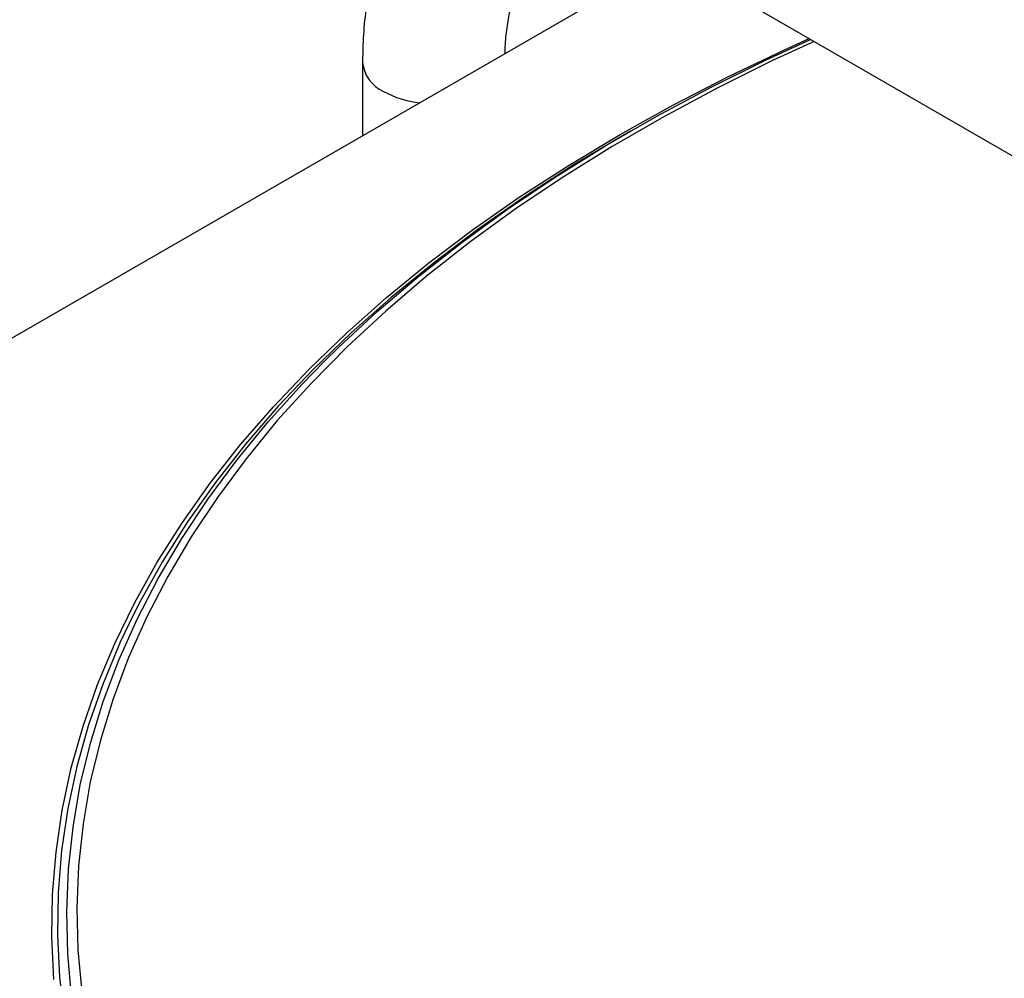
# Paper-space layout 'Sheet2' of a CAD drawing. Header units: millimetres. Extents: x 3 to 471, y 5 to 248.
# Tile 45 of 80: x 66.9 to 73.82, y 149.42 to 156.16. Entities that reach past the tile are written whole.
import ezdxf

# ---------------------------------------------------------------- set-up
doc = ezdxf.new("R2010")
doc.units = ezdxf.units.MM

psp = doc.layouts.new('Sheet2')

# ---------------------------------------------------------------- linework, layer by layer
at = {"color": 7, "linetype": 'Continuous', "lineweight": 25}
for p, q in [((71.465, 156.5899), (60.668, 150.3569)), ((71.5202, 156.5601), (77.892, 152.8817)), ((69.306, 155.8589), (69.306, 155.3435)), ((71.1881, 155.3755), (71.1418, 155.3487))]:
    psp.add_line(p, q, dxfattribs=at)
at = {"color": 8, "linetype": 'Continuous', "lineweight": 25, "flags": 128}
for points in [[(67.1375, 149.4146), (67.1228, 149.7124), (67.1277, 150.0103), (67.1521, 150.3078), (67.196, 150.6047), (67.2593, 150.9003), (67.342, 151.1944), (67.4438, 151.4864), (67.5648, 151.776), (67.7046, 152.0627), (67.8631, 152.3462), (68.0401, 152.6261), (68.2354, 152.9018), (68.4485, 153.1731), (68.6793, 153.4395), (68.9274, 153.7008), (69.1924, 153.9564), (69.474, 154.206), (69.7718, 154.4493), (70.0853, 154.6859), (70.414, 154.9155), (70.7576, 155.1378), (71.1155, 155.3524), (71.4873, 155.559), (71.8723, 155.7573), (72.27, 155.9471), (72.4451, 156.0262)], [(72.4793, 156.0064), (72.1874, 155.8712), (71.7985, 155.6785), (71.4226, 155.4774), (71.0602, 155.2682), (70.7119, 155.0512), (70.3782, 154.8267), (70.0595, 154.595), (69.7563, 154.3565), (69.469, 154.1115), (69.1981, 153.8604), (68.944, 153.6035), (68.707, 153.3412), (68.4875, 153.0738), (68.2858, 152.8019), (68.1021, 152.5257), (67.9368, 152.2457), (67.7901, 151.9622), (67.6622, 151.6757), (67.5533, 151.3866), (67.4635, 151.0954), (67.3929, 150.8023), (67.3418, 150.508), (67.3101, 150.2127), (67.2979, 149.9169), (67.3052, 149.6211), (67.3321, 149.3257)], [(67.2614, 149.2964), (67.2345, 149.5934), (67.2271, 149.8908), (67.2394, 150.1881), (67.2712, 150.4849), (67.3226, 150.7808), (67.3935, 151.0754), (67.4838, 151.3682), (67.5933, 151.6588), (67.7219, 151.9468), (67.8694, 152.2318), (68.0355, 152.5133), (68.2202, 152.7909), (68.423, 153.0643), (68.6436, 153.333), (68.8819, 153.5967), (69.037, 153.7563)], [(67.6988, 151.9847), (67.6028, 151.7835), (67.4822, 151.4948), (67.3806, 151.2036), (67.2982, 150.9104), (67.2351, 150.6156), (67.1913, 150.3196), (67.167, 150.0229), (67.1621, 149.7259), (67.1767, 149.429), (67.2108, 149.1326)]]:
    psp.add_lwpolyline(points, dxfattribs=at)
at = {"color": 7, "linetype": 'Continuous', "lineweight": 25, "flags": 128}
for points in [[(69.037, 153.7563), (69.1373, 153.855), (69.4096, 154.1074), (69.6984, 154.3537), (70.0032, 154.5935), (70.3236, 154.8264), (70.6591, 155.0521), (71.0092, 155.2702), (71.3735, 155.4805), (71.7514, 155.6826), (72.1423, 155.8763), (72.4545, 156.0207)], [(71.1433, 155.3496), (70.7864, 155.1357), (70.4438, 154.914), (70.116, 154.6851), (69.8034, 154.4491), (69.5065, 154.2065), (69.2257, 153.9576), (68.9615, 153.7028), (68.7141, 153.4423), (68.484, 153.1766), (68.2714, 152.9061), (68.0768, 152.6312), (67.9003, 152.3521), (67.7422, 152.0695), (67.6988, 151.9847)]]:
    psp.add_lwpolyline(points, dxfattribs=at)
at = {"color": 8, "linetype": 'Continuous', "lineweight": 25}
for centre, radius, start, end in [((69.555, 155.8829), 0.2501, 185.51213, 245.80334), ((69.7748, 156.2453), 0.6728, 241.36659, 264.33112)]:
    psp.add_arc(centre, radius, start, end, dxfattribs=at)
at = {"color": 7, "linetype": 'Continuous', "lineweight": 25}
for points, knots in [([(72.0202, 157.4262), (71.9874, 157.4446), (71.8938, 157.4972), (71.7376, 157.5724), (71.5517, 157.6457), (71.3657, 157.7018), (71.1812, 157.7402), (70.9996, 157.7604), (70.8225, 157.7624), (70.6514, 157.7464), (70.4875, 157.7129), (70.3319, 157.6627), (70.1854, 157.5966), (70.0484, 157.5154), (69.9218, 157.4199), (69.8058, 157.3107), (69.7008, 157.1885), (69.6072, 157.0536), (69.5253, 156.9064), (69.4555, 156.7473), (69.3984, 156.5766), (69.3543, 156.3953), (69.3239, 156.2041), (69.3083, 156.0245), (69.3067, 155.9074), (69.306, 155.8589)], [0, 0, 0, 0, 0.025717, 0.0736, 0.121497, 0.169173, 0.216425, 0.263037, 0.308828, 0.353701, 0.39766, 0.440808, 0.483328, 0.525448, 0.567412, 0.609406, 0.65168, 0.694461, 0.737927, 0.782193, 0.82729, 0.873162, 0.919682, 0.966675, 1, 1, 1, 1]), ([(70.3071, 155.9214), (70.3072, 155.9257), (70.3081, 155.9779), (70.3162, 156.0713), (70.3349, 156.1958), (70.3623, 156.307), (70.3965, 156.405), (70.4366, 156.4896), (70.4815, 156.5613), (70.5312, 156.6211), (70.5869, 156.6707), (70.6491, 156.7098), (70.7184, 156.738), (70.794, 156.7553), (70.8749, 156.7623), (70.9651, 156.759), (71.0656, 156.744), (71.1763, 156.7157), (71.2932, 156.6738), (71.4082, 156.6223), (71.4852, 156.5795), (71.5202, 156.5601)], [0, 0, 0, 0, 0.004672, 0.057315, 0.109793, 0.162259, 0.214921, 0.268192, 0.322742, 0.37964, 0.440587, 0.508004, 0.574208, 0.63325, 0.688083, 0.740438, 0.79599, 0.849971, 0.903174, 0.956099, 1, 1, 1, 1])]:
    psp.add_open_spline(points, degree=3, knots=knots, dxfattribs=at)

doc.saveas('drawing.dxf')
